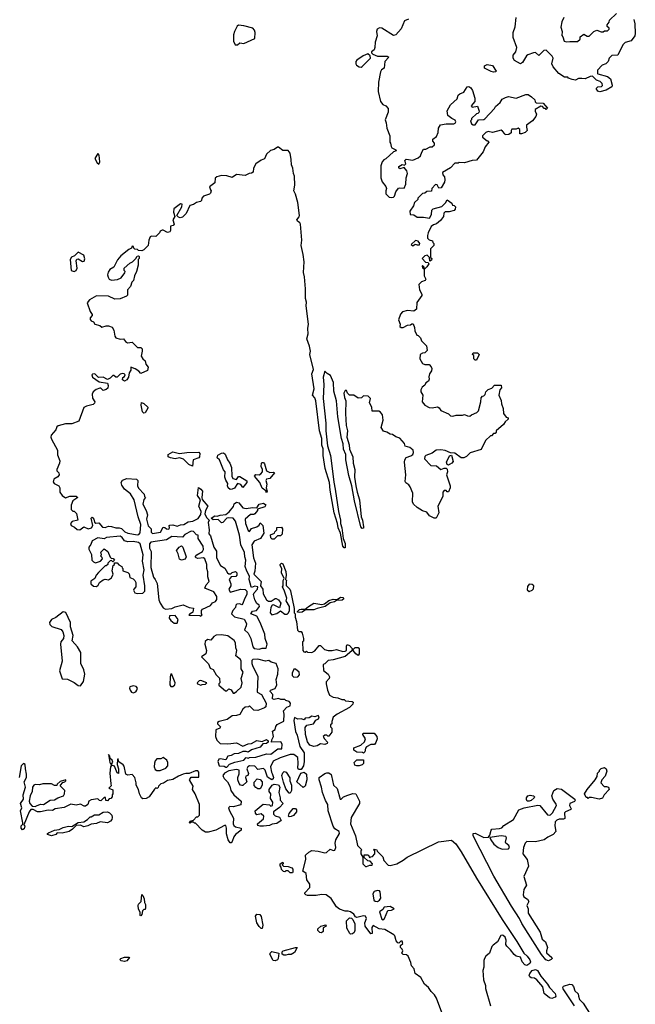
# Model space of a CAD drawing. Extents: x 2293830 to 2387798, y 66850 to 233222.
# Tile 122 of 192: x 2337860 to 2343582, y 202569 to 211714. Entities that reach past the tile are written whole.
import ezdxf

# ---------------------------------------------------------------- set-up
doc = ezdxf.new("R2010")
doc.units = 0

msp = doc.modelspace()

# ---------------------------------------------------------------- linework, layer by layer
at = {"layer": '0CON05XD'}
for points in [[(2341475, 211720), (2341437.3, 211702.7), (2341405, 211627.5), (2341355, 211572.5), (2341335, 211567.5), (2341225, 211636), (2341205, 211638.8), (2341183.9, 211626.1), (2341176.7, 211605), (2341182, 211565), (2341164, 211505), (2341161.2, 211455), (2341155, 211432.5), (2341130, 211415), (2341130, 211405), (2341143, 211393), (2341185, 211373.8), (2341275, 211376.2), (2341290, 211365), (2341253.9, 211326.1), (2341246.7, 211265), (2341223.3, 211246.7), (2341215, 211230), (2341196.7, 211135), (2341193.6, 211046.4), (2341213.9, 210953.9), (2341235, 210927.5), (2341265, 210912.5), (2341285, 210890), (2341286.1, 210853.9), (2341257.5, 210785), (2341267.5, 210755), (2341272.5, 210705), (2341300, 210635), (2341300, 210575), (2341307, 210567), (2341312.5, 210535), (2341320, 210525), (2341356.4, 210506.4), (2341360, 210495), (2341335, 210487.5), (2341265, 210422.5), (2341245, 210412.5), (2341230, 210395), (2341216.7, 210355), (2341216.7, 210245), (2341229.3, 210209.3), (2341263.3, 210165), (2341270, 210145), (2341262.5, 210125), (2341263.3, 210095), (2341295, 210066.7), (2341315, 210061.2), (2341335, 210066.7), (2341343.9, 210076.1), (2341355.8, 210114.2), (2341382.3, 210147.7), (2341395, 210153.3), (2341435, 210150), (2341450, 210185), (2341453.9, 210246.1), (2341463.8, 210285), (2341459.5, 210309.5), (2341435, 210340), (2341395, 210330), (2341385, 210340), (2341385, 210350), (2341415, 210370), (2341438.3, 210361.7), (2341450, 210375), (2341440, 210405), (2341453, 210417), (2341515, 210410), (2341565, 210430), (2341585, 210450), (2341596.7, 210483.3), (2341615, 210510), (2341635, 210512.5), (2341675, 210532.5), (2341695, 210532.5), (2341715, 210550), (2341717, 210567), (2341700, 210585), (2341700, 210605), (2341735, 210630), (2341750, 210665), (2341753, 210707), (2341771.7, 210738.3), (2341825, 210747.5), (2341895, 210746.2), (2341907.7, 210752.3), (2341913.8, 210765)], [(2343567.5, 211715), (2343577.5, 211675), (2343582.5, 211585), (2343577.5, 211565), (2343545, 211516.7), (2343488.3, 211501.7), (2343465, 211480), (2343420, 211385), (2343365, 211380), (2343340, 211355), (2343330, 211325), (2343307, 211303), (2343275, 211290), (2343230, 211245), (2343230, 211215), (2343235, 211210), (2343325, 211187.5), (2343352.5, 211165), (2343367.5, 211105), (2343365, 211090), (2343311.7, 211058.3), (2343253, 211043), (2343235, 211050), (2343220, 211075), (2343235, 211090), (2343267, 211093), (2343278.3, 211101.7), (2343275, 211120), (2343255, 211140), (2343221.7, 211151.7), (2343185, 211190), (2343163, 211187), (2343116.4, 211163.6), (2343085, 211166.7), (2343055, 211166.7), (2343025, 211153.3), (2342997, 211157), (2342961.7, 211171.7), (2342955, 211180), (2342925, 211180), (2342870, 211215), (2342820, 211275), (2342807.5, 211305), (2342817.5, 211355), (2342810, 211375), (2342755, 211430), (2342731.7, 211428.3), (2342685, 211380), (2342655, 211407.5), (2342635, 211406.7), (2342583.9, 211386.1), (2342572, 211378), (2342533, 211317), (2342515, 211302.5), (2342460, 211335), (2342447.5, 211355), (2342447.5, 211385), (2342472.5, 211415), (2342480, 211455), (2342448.3, 211548.3), (2342447.5, 211595), (2342467, 211647), (2342476.2, 211735)], [(2342916.7, 211735), (2342898.8, 211695), (2342890, 211645), (2342902.5, 211605), (2342898.3, 211568.3), (2342910, 211555), (2342920, 211515), (2342945, 211507.5)], [(2342945, 211507.5), (2342975, 211512.5), (2343045, 211510), (2343068.3, 211531.7), (2343070, 211555), (2343105, 211580), (2343135, 211560), (2343155, 211560), (2343197, 211603), (2343225, 211617.5), (2343265, 211600), (2343285, 211600), (2343295, 211610), (2343325, 211610), (2343340, 211625), (2343340, 211635), (2343321.7, 211651.7), (2343320, 211665), (2343338.3, 211691.7), (2343341.7, 211708.3), (2343408.3, 211771.7)], [(2339885, 211480), (2339905, 211500), (2339945, 211492.5), (2340045, 211540), (2340050, 211595), (2340043.3, 211615), (2340025.9, 211635.9), (2339943, 211657), (2339895, 211662.5), (2339882.5, 211655), (2339857.5, 211605), (2339848.3, 211571.7), (2339847.5, 211515), (2339861.7, 211481.7), (2339885, 211480)], [(2341035, 211273.8), (2341045, 211277.5), (2341120, 211355), (2341117, 211377), (2341097, 211397), (2341052.7, 211377.3), (2340992.9, 211337.1), (2340983.8, 211325), (2340983.8, 211305), (2340991.4, 211291.4), (2341015, 211276.7), (2341035, 211273.8)], [(2342265, 211226.2), (2342242.1, 211232.1), (2342180, 211265), (2342180, 211285), (2342205, 211297.5), (2342255, 211287.5), (2342290, 211235), (2342285, 211230), (2342265, 211226.2)], [(2341913.8, 210765), (2341909.2, 210779.2), (2341876.7, 210795), (2341840, 210825), (2341833.6, 210866.4), (2341865, 210922.5), (2341925, 210980), (2341937, 211013), (2341950, 211025), (2341989.3, 211040.7), (2342018.3, 211091.7), (2342035, 211093.8), (2342052.3, 211082.3), (2342070, 211055), (2342090, 210985), (2342090, 210955), (2342057.5, 210915), (2342065, 210902.5), (2342115, 210910), (2342130, 210865), (2342128.3, 210851.7), (2342118.3, 210841.7), (2342105, 210840), (2342060, 210795), (2342060, 210785), (2342050, 210775), (2342060, 210745), (2342075, 210737.5), (2342095, 210737.5), (2342125, 210782.5), (2342175, 210786.7), (2342185, 210793.3), (2342275, 210890), (2342283.6, 210906.4), (2342325, 210943.3), (2342345.6, 210974.4), (2342375, 210991.4), (2342405, 211000.8), (2342475, 210985.7), (2342565, 211017.5), (2342585, 211017.5), (2342618.3, 210998.3), (2342648.3, 210968.3), (2342651.7, 210951.7), (2342661.7, 210941.7), (2342725, 210940), (2342767, 210893), (2342755, 210880), (2342748.3, 210888.3), (2342735, 210890), (2342718.3, 210908.3), (2342705, 210910), (2342651.7, 210878.3), (2342650, 210865), (2342662.5, 210835), (2342657.5, 210815), (2342626.4, 210773.6), (2342572.5, 210735), (2342570, 210715), (2342576.7, 210685), (2342557.5, 210665), (2342525, 210653.3), (2342510, 210655), (2342507.5, 210695), (2342495, 210707.5), (2342475, 210697.5), (2342433.9, 210696.1), (2342427.5, 210685), (2342427.5, 210662.5), (2342408.3, 210648.3), (2342373, 210643), (2342370, 210655), (2342349.3, 210679.3), (2342335, 210687.5), (2342255, 210666.2), (2342215, 210676.7), (2342192.7, 210667.3), (2342162.5, 210635), (2342163, 210623), (2342205, 210590), (2342215, 210590), (2342220, 210575), (2342186.4, 210533.6), (2342167.5, 210485), (2342105, 210410), (2342065, 210407.5), (2341995, 210383.3), (2341945, 210387.5), (2341935, 210380), (2341905, 210380), (2341863, 210337), (2341790, 210295), (2341793, 210273), (2341810, 210255), (2341812.5, 210225), (2341810, 210205), (2341779.3, 210150.7), (2341755, 210150), (2341740, 210180), (2341725, 210182.5), (2341690, 210145), (2341688.3, 210121.7), (2341645, 210117.5), (2341627, 210103), (2341605, 210100), (2341560, 210055), (2341560, 210045), (2341530, 210015), (2341520, 209985), (2341487.5, 209935), (2341490, 209905), (2341525, 209902.5), (2341555, 209880), (2341615, 209880), (2341668.8, 209871.2), (2341686.7, 209905), (2341690, 209945), (2341703, 209957), (2341785, 209980), (2341818.3, 210011.7), (2341835, 210040), (2341878.3, 210008.3), (2341881.7, 209991.7), (2341898.3, 209988.3), (2341910, 209975), (2341907, 209953), (2341898.3, 209941.7), (2341851.7, 209928.3), (2341815, 209930), (2341801.7, 209918.3), (2341800, 209885), (2341771.7, 209848.3), (2341735, 209817.5), (2341705, 209807.5), (2341685, 209792.5), (2341657.5, 209735), (2341651.7, 209708.3), (2341650, 209685), (2341665, 209670), (2341698.3, 209658.3), (2341700, 209645), (2341710, 209635), (2341710, 209615), (2341680, 209585), (2341680, 209505), (2341690, 209495), (2341688.3, 209481.7), (2341671.7, 209471.7), (2341670, 209505), (2341647.5, 209527.5), (2341625, 209520), (2341602.5, 209495), (2341633, 209463), (2341658.3, 209458.3), (2341662.5, 209445), (2341645, 209417.5), (2341625, 209400), (2341620, 209400), (2341620, 209415), (2341605, 209430), (2341600, 209425), (2341605, 209410), (2341620, 209400), (2341620, 209335), (2341636.7, 209305), (2341629.3, 209290.7), (2341595, 209277.5), (2341570, 209255), (2341577.5, 209205), (2341597.5, 209165), (2341597, 209153), (2341553, 209087), (2341550, 209025), (2341523, 209007), (2341465, 209011.5), (2341419.6, 209000.4), (2341400.7, 208979.3), (2341380, 208925), (2341396.7, 208885), (2341394, 208865), (2341405, 208854), (2341425.8, 208854.2), (2341463.6, 208876.4), (2341491.7, 208878.3), (2341505, 208890), (2341518.3, 208888.3), (2341530, 208855), (2341533, 208823), (2341553, 208783), (2341565, 208780), (2341585, 208760), (2341595, 208730), (2341640, 208685), (2341648.3, 208641.7), (2341625, 208620), (2341605, 208617.5), (2341582.5, 208605), (2341580, 208565), (2341605, 208520), (2341625, 208512.5), (2341665, 208510), (2341685, 208490), (2341690, 208475), (2341687, 208453), (2341670, 208425), (2341663, 208397), (2341667.5, 208375), (2341660, 208355), (2341635, 208340), (2341625, 208320), (2341600, 208300), (2341587.5, 208275), (2341588.3, 208258.3), (2341607.5, 208225), (2341600, 208165), (2341625, 208132.5), (2341665, 208112.5), (2341695, 208107.5), (2341745, 208117.5), (2341759.3, 208109.3), (2341775, 208082.5), (2341845, 208052.5), (2341865, 208033.3), (2341885, 208030), (2341918.3, 208041.7), (2341975, 208040), (2341995, 208047.5), (2342023, 208033), (2342045, 208032.5), (2342060, 208045), (2342110, 208065), (2342125, 208080), (2342147.5, 208165), (2342148.3, 208201.7), (2342161.7, 208218.3), (2342175, 208220), (2342188.3, 208231.7), (2342191.7, 208258.3), (2342215, 208280), (2342250, 208290), (2342275, 208320), (2342335, 208320), (2342340, 208295), (2342323, 208277), (2342312.5, 208225), (2342336.4, 208176.4), (2342337.5, 208145), (2342353, 208103), (2342357.5, 208055), (2342381.7, 208021.7), (2342400, 208015), (2342400, 208005), (2342371.7, 207978.3), (2342356.4, 207953.6), (2342290, 207895), (2342288.3, 207881.7), (2342278.3, 207871.7), (2342265, 207870), (2342245, 207850), (2342235, 207850), (2342190, 207805), (2342148.3, 207721.7), (2342048.3, 207691.7), (2342013, 207657), (2341990, 207645), (2341963, 207643), (2341905, 207687.5), (2341865, 207690), (2341815, 207712.5), (2341775, 207717.5), (2341730, 207715), (2341693.8, 207686.2), (2341635, 207666.2), (2341625, 207657.5), (2341623.3, 207635), (2341681.7, 207571.7), (2341735, 207570), (2341775, 207537.5), (2341805, 207547.5), (2341825, 207547.5), (2341835, 207540), (2341837.5, 207515), (2341827.5, 207485), (2341862.5, 207385), (2341862.5, 207365), (2341845, 207330), (2341835, 207330), (2341825, 207340), (2341805, 207340), (2341792.5, 207325), (2341792.5, 207285), (2341747.5, 207195), (2341756.7, 207135), (2341730, 207085), (2341713.6, 207083.6), (2341670, 207105), (2341645, 207140), (2341605, 207152.5), (2341555, 207182.5), (2341520, 207215), (2341512.5, 207235), (2341513.3, 207315), (2341490, 207375), (2341477.5, 207395), (2341450.7, 207410.7), (2341442.5, 207425), (2341450, 207485), (2341436.2, 207605), (2341440, 207625), (2341451.9, 207648.1), (2341497.3, 207662.7), (2341515.3, 207674.7), (2341521.9, 207695), (2341517.5, 207715), (2341485, 207740), (2341443.6, 207753.6), (2341436, 207776), (2341395, 207826.7), (2341355, 207838.8), (2341325, 207860), (2341303, 207863), (2341271.7, 207881.7), (2341240.7, 207890.7), (2341220, 207925), (2341240, 207995), (2341233.3, 208045), (2341215, 208067.5), (2341197, 208077), (2341137, 208077), (2341134.3, 208115), (2341112.5, 208155), (2341120, 208195), (2341098.3, 208218.3), (2341055, 208220), (2341037, 208203), (2341005, 208197.5), (2340965, 208227.5), (2340925, 208227.5), (2340907.5, 208245), (2340898.3, 208268.3), (2340885, 208270), (2340874.4, 208245), (2340878, 208205), (2340890.8, 208175), (2340888.9, 208055), (2340895.7, 207945), (2340907.3, 207895), (2340900.8, 207835), (2340923.5, 207765), (2340927.1, 207725), (2340955.5, 207655), (2340958.9, 207595), (2340975.5, 207535), (2340973.5, 207465), (2340985.5, 207385.5), (2340995.7, 207325), (2341018.2, 207255), (2341035.7, 207095), (2341046.7, 207065), (2341056, 207005), (2341055, 206990), (2341045, 206987.5), (2341032, 207005), (2340973.3, 207245), (2340948, 207385), (2340919.5, 207480.5), (2340893.1, 207625), (2340890.6, 207675), (2340870.8, 207725), (2340867.5, 207775), (2340852.5, 207825), (2340818.8, 208025), (2340803.8, 208175), (2340780, 208265), (2340776.2, 208345), (2340749.3, 208409.3), (2340717, 208427), (2340695, 208450), (2340681.2, 208395), (2340686.7, 208325), (2340681.1, 208195), (2340706.9, 207965), (2340704.3, 207895), (2340720, 207755), (2340747.8, 207665), (2340764.6, 207544.6), (2340778.6, 207418.6), (2340793.4, 207353.4), (2340822.5, 207145), (2340842, 207065), (2340841.2, 207035), (2340854.2, 206995), (2340868, 206895), (2340885, 206850), (2340885, 206810), (2340875, 206807.5), (2340865, 206822.5), (2340841.2, 206945), (2340820, 206995), (2340814, 207035), (2340784.4, 207135), (2340746.9, 207345), (2340740.6, 207415), (2340701.1, 207545), (2340681.5, 207665), (2340679.5, 207729.5), (2340668.8, 207761.2), (2340668.9, 207825), (2340645.5, 207895), (2340612.3, 208175), (2340605, 208202), (2340582.5, 208225), (2340597.1, 208285), (2340574.2, 208425), (2340590, 208465), (2340555.7, 208605), (2340563.8, 208635), (2340555, 208680), (2340529.3, 208749.3), (2340541.2, 208795), (2340538.8, 208845), (2340545.5, 208885), (2340524, 209055), (2340525, 209090), (2340515.7, 209125), (2340516.7, 209215), (2340506.5, 209325), (2340497.1, 209365), (2340505.4, 209464.6), (2340495.8, 209534.2), (2340477.1, 209615), (2340484, 209665), (2340470.9, 209815), (2340465, 209827.3), (2340441.2, 209841.2), (2340436.2, 209855), (2340458.1, 209881.9), (2340461.1, 209895), (2340444.3, 210015), (2340423.9, 210093.9), (2340407.5, 210125), (2340417.7, 210177.7), (2340415, 210260), (2340403.8, 210285), (2340397.5, 210335), (2340385.9, 210365.9), (2340384.3, 210415), (2340372.7, 210472.7), (2340355, 210498), (2340305, 210500), (2340265, 210530), (2340255, 210530), (2340225, 210506.7), (2340191.7, 210498.3), (2340153.8, 210465), (2340135, 210420), (2340105, 210410), (2340054.1, 210375.9), (2340033.3, 210335), (2340031.7, 210298.3), (2340015, 210287.5), (2339993.6, 210286.4), (2339955, 210267.5), (2339875, 210276.7), (2339835, 210247.5), (2339785, 210263.3), (2339735, 210266.2), (2339692.5, 210255), (2339678.3, 210241.7), (2339673, 210197), (2339625, 210160), (2339634, 210134)], [(2338595, 210372.5), (2338606.1, 210393.9), (2338603.3, 210425), (2338597.5, 210455), (2338585, 210470), (2338557.5, 210425), (2338580, 210385), (2338595, 210372.5)], [(2339634, 210134), (2339640, 210125), (2339635, 210102.5), (2339625, 210093.3), (2339570, 210075), (2339553, 210057), (2339550, 210035), (2339540, 210025), (2339503, 210017), (2339475, 209997.5), (2339440.7, 209989.3), (2339406.1, 209913.9), (2339375, 209880), (2339353, 209873), (2339335, 209880), (2339320, 209895), (2339368.8, 209975), (2339369.5, 209999.5), (2339355, 210002), (2339293.3, 209956.7), (2339290.6, 209925), (2339303, 209887), (2339282.5, 209855), (2339297.5, 209815), (2339287, 209803), (2339263.3, 209796.7), (2339262.5, 209755), (2339255, 209742.5), (2339235, 209737.5), (2339195, 209760), (2339185, 209760), (2339165, 209750), (2339160, 209735), (2339125, 209700), (2339085, 209702.5), (2339073.6, 209696.4), (2339060, 209665), (2339053.3, 209615), (2339015, 209577.5), (2338995, 209567.5), (2338965, 209570), (2338955, 209580), (2338931.7, 209581.7), (2338921.7, 209591.7), (2338918.3, 209608.3), (2338905, 209610), (2338898.3, 209591.7), (2338875, 209580), (2338800.2, 209519.8), (2338767.9, 209482.1), (2338733.8, 209415), (2338697.3, 209392.7), (2338682, 209368), (2338677.1, 209345), (2338681.2, 209321.2), (2338692.7, 209302.7), (2338715, 209295.4), (2338769.6, 209300.4), (2338804.3, 209315.7), (2338837, 209363), (2338840, 209375), (2338832.5, 209385), (2338832.5, 209405), (2338885, 209452.5), (2338910, 209465), (2338940, 209495), (2338951.7, 209518.3), (2338965, 209520), (2338970, 209515), (2338970, 209495), (2338960, 209485), (2338960, 209435), (2338946.4, 209373.6), (2338926.7, 209335), (2338918.8, 209291.2), (2338902.5, 209275), (2338890, 209235), (2338863.3, 209205), (2338863.3, 209156.7), (2338853.9, 209146.1), (2338795, 209120), (2338745, 209116.7), (2338685, 209146.2), (2338575, 209148.5), (2338507.6, 209112.4), (2338486.7, 209085), (2338514, 209005), (2338532.5, 208975), (2338532.5, 208965), (2338513.8, 208945), (2338515, 208930), (2338525, 208917.5), (2338546.4, 208906.4), (2338560, 208885), (2338603.9, 208873.9), (2338625, 208857.5), (2338665, 208870), (2338685, 208870), (2338718.8, 208858.8), (2338735, 208830), (2338743.6, 208773.6), (2338755, 208760), (2338795, 208747.5), (2338825, 208750), (2338843.6, 208723.6), (2338863, 208713), (2338905, 208717.5), (2338955, 208670), (2338985, 208670), (2338998.3, 208658.3), (2339000, 208635), (2338988.3, 208588.3), (2339003.6, 208563.6), (2339027.5, 208545), (2339033.3, 208515), (2339055.8, 208485.8), (2339046.7, 208455), (2338985, 208427.5), (2338968.9, 208448.9), (2338935, 208472.5), (2338893, 208487), (2338891.7, 208458.3), (2338877.5, 208435), (2338870, 208395), (2338855, 208370), (2338835, 208357.5), (2338815, 208370), (2338820, 208390), (2338835, 208400), (2338840, 208415), (2338830, 208425), (2338815, 208427.5), (2338795, 208420), (2338765, 208392.5), (2338755, 208392.5), (2338735, 208410), (2338725, 208410), (2338702.5, 208385), (2338675, 208373.3), (2338635, 208394.4), (2338591.7, 208391.7), (2338558, 208425), (2338537.6, 208422.4), (2338531.4, 208415), (2338537.5, 208395), (2338599.5, 208349.5), (2338675, 208337.5), (2338682.5, 208315), (2338678.3, 208291.7), (2338665, 208280), (2338635, 208270), (2338615, 208290), (2338605, 208292.5), (2338571.7, 208278.3), (2338543.6, 208256.4), (2338532.5, 208235), (2338538.3, 208198.3), (2338557.5, 208165), (2338557, 208153), (2338541.7, 208138.3), (2338480, 208125), (2338455, 208112.5), (2338410, 207985), (2338345, 207958.8), (2338285, 207959.2), (2338217.6, 207942.4), (2338206.9, 207933.1), (2338195.8, 207905), (2338153.3, 207855), (2338150, 207835), (2338156.4, 207816.4), (2338211.2, 207715), (2338211.7, 207671.7), (2338233.8, 207615), (2338231.2, 207595), (2338206.2, 207535), (2338206.7, 207525), (2338223.6, 207503.6), (2338226.7, 207485), (2338215, 207466.7), (2338177.5, 207445), (2338170.7, 207420.7), (2338180, 207405), (2338223, 207383), (2338232.5, 207365), (2338232, 207325), (2338256, 207296), (2338285, 207273.3), (2338325, 207287.5), (2338385, 207287.5), (2338400, 207275), (2338353.6, 207246.4), (2338337.5, 207205), (2338340, 207165), (2338355, 207150), (2338365, 207150), (2338387, 207127), (2338400, 207065), (2338348.3, 207051.7), (2338332.5, 207035), (2338337.5, 207015), (2338370.5, 207000.5), (2338395, 206977.5), (2338420, 206975), (2338455, 207002.5), (2338496.1, 206986.1), (2338526.4, 206993.6), (2338539.2, 207015), (2338523.3, 207085), (2338535, 207092.5), (2338548.8, 207075), (2338556.1, 207046.1), (2338568.8, 207038.8), (2338595, 207041.2), (2338629.3, 206999.3), (2338653.3, 206996.7), (2338685, 207008.8), (2338715, 207006.7), (2338755, 206993.8), (2338785, 206993.3), (2338805, 206986.7), (2338837.7, 206957.7), (2338864.2, 206944.2), (2338955, 206930), (2338967.3, 206932.7), (2338980.8, 206949.2), (2338986.7, 207025), (2338960, 207095), (2338923.8, 207255), (2338888.6, 207308.6), (2338834.2, 207354.2), (2338810.5, 207390.5), (2338804, 207415), (2338815, 207436.7), (2338855, 207453.8), (2338945, 207446.2), (2338958.8, 207435), (2338955.8, 207385), (2338964.2, 207364.2), (2339018.3, 207308.3), (2339020, 207285), (2339030, 207275), (2339013.6, 207256.4), (2339006.2, 207215), (2339035.9, 207155.9), (2339047.5, 207115), (2339040, 207075), (2339050, 207025), (2339055, 207012.5), (2339082.5, 206985), (2339083, 206953), (2339095, 206942.5), (2339167.5, 206955), (2339195, 207000), (2339208.3, 206998.3), (2339223.8, 206983.8), (2339245, 206982.5), (2339252.5, 206995), (2339250, 207015), (2339255, 207020), (2339285, 207022.5), (2339325, 207010), (2339355, 207023.3), (2339385, 207026.7), (2339425, 207050), (2339470, 207055), (2339519.3, 207080.7), (2339542.5, 207117.5), (2339547.5, 207145), (2339526.7, 207195), (2339540, 207255), (2339513.3, 207295), (2339521.7, 207368.3), (2339545, 207352.5), (2339560, 207335), (2339552.5, 207275), (2339557.5, 207257.5), (2339610, 207195), (2339587.5, 207155), (2339582.5, 207125), (2339595, 207090), (2339620, 207065), (2339612.5, 207045), (2339622.5, 206975), (2339618.3, 206938.3), (2339635, 206920), (2339666.2, 206815), (2339688.8, 206778.8), (2339690, 206715), (2339726.7, 206645), (2339768.3, 206618.3), (2339792.5, 206575), (2339805, 206567.5), (2339821.7, 206568.3), (2339835, 206580), (2339865, 206590), (2339880, 206575), (2339880, 206555), (2339868.3, 206541.7), (2339825, 206540), (2339807.5, 206515), (2339823, 206473), (2339822.5, 206455), (2339803.3, 206425), (2339815, 206397.5), (2339915, 206423.3), (2339955, 206420), (2339972.5, 206405), (2339972.5, 206375), (2339950, 206335), (2339935, 206290), (2339925, 206280), (2339905, 206287.5), (2339880, 206285), (2339870, 206275), (2339867, 206253), (2339840, 206225), (2339830, 206195), (2339858.3, 206168.3), (2339947, 206147), (2339968.8, 206105), (2339966.7, 206085), (2339948.3, 206048.3), (2339982.5, 206015), (2340010, 205965), (2340028.3, 205888.3), (2340040, 205875), (2340085, 205866.7), (2340115, 205876.2), (2340152.5, 205877.5), (2340159.5, 205915), (2340142.5, 205965), (2340137.4, 206007.4), (2340096.2, 206115), (2340063, 206173), (2340010, 206195), (2340025, 206220), (2340060, 206225), (2340090, 206265), (2340087.5, 206275), (2340065, 206292.5), (2340046.9, 206325), (2340033.3, 206375), (2340039.2, 206390.8), (2340069.2, 206425), (2340073.3, 206445), (2340045, 206451.9), (2340015, 206440), (2340012.5, 206445), (2339993.3, 206515), (2339996.4, 206546.4), (2339970.6, 206590.6), (2339957.5, 206635), (2339962.5, 206695), (2339952.7, 206725), (2339950, 206765), (2339915.6, 206835), (2339902.5, 206925), (2339865, 207056.7), (2339845, 207083.3), (2339803.3, 207086.7), (2339785, 207082.5), (2339747.3, 207042.7), (2339735, 207041.2), (2339705, 207072.5), (2339658.3, 207068.3), (2339640, 207085), (2339675, 207106.7), (2339695, 207102.5), (2339725, 207112.5), (2339775, 207117.5), (2339807.7, 207142.3), (2339847, 207193), (2339855, 207217.5), (2339875, 207231.2), (2339897.3, 207227.3), (2339935, 207180), (2339965, 207173.3), (2340025, 207183.3), (2340065, 207180), (2340087, 207213), (2340125, 207222.5), (2340147, 207207), (2340140, 207190), (2340071.7, 207168.3), (2340070, 207155), (2340046.4, 207123.6), (2340035, 207117.5), (2340005, 207116.7), (2339956.7, 207075), (2339959.2, 207035), (2339985, 206970), (2339995, 206960), (2340015, 206987.5), (2340065, 207002.5), (2340085, 207020), (2340095, 207040), (2340120, 207015), (2340130, 206945), (2340100, 206895), (2340040.6, 206869.4), (2340018, 206835), (2340034.3, 206714.3), (2340052.9, 206665), (2340046.7, 206593.3), (2340036.7, 206565), (2340103.3, 206495), (2340097.5, 206455), (2340120, 206425), (2340122.5, 206382.5), (2340153.3, 206325), (2340174.3, 206314.3), (2340198, 206312), (2340235, 206337.5), (2340245, 206337.5), (2340266.7, 206325), (2340288.8, 206295), (2340275, 206250), (2340225, 206276.7), (2340215, 206280), (2340207.5, 206275), (2340193.3, 206255), (2340187.5, 206205), (2340205, 206187.5), (2340251.7, 206198.3), (2340285, 206222.5), (2340325, 206193.3), (2340346.4, 206193.6), (2340360, 206205), (2340367.5, 206225), (2340367.5, 206265), (2340337.5, 206315), (2340341.7, 206341.7), (2340322.5, 206405), (2340302.5, 206445), (2340310, 206455), (2340310, 206505), (2340320, 206525), (2340292.5, 206575), (2340297.5, 206615), (2340282.5, 206645), (2340282.5, 206655), (2340293, 206667), (2340305, 206660), (2340335, 206587.5), (2340338, 206555), (2340330, 206515), (2340340, 206505), (2340338.3, 206491.7)], [(2341515, 209612.5), (2341535, 209630), (2341555, 209622.5), (2341577, 209623), (2341580, 209635), (2341565, 209657.5), (2341538.3, 209661.7), (2341500, 209625), (2341515, 209612.5)], [(2338365, 209375.6), (2338385, 209382.9), (2338393.5, 209405), (2338385.8, 209474.2), (2338390.9, 209489.1), (2338405, 209494.2), (2338445, 209467.5), (2338458.1, 209471.9), (2338466, 209494), (2338457.4, 209527.4), (2338405, 209553.6), (2338370, 209520), (2338340.8, 209509.2), (2338330, 209485), (2338339.2, 209385), (2338365, 209375.6)], [(2342105, 208550), (2342095, 208550), (2342080, 208565), (2342080, 208595), (2342070, 208605), (2342075, 208620), (2342115, 208620), (2342130, 208605), (2342105, 208550)], [(2339015, 208058.8), (2339001.1, 208071.1), (2338990, 208135), (2338993, 208157), (2339015, 208150), (2339050, 208115), (2339050, 208105), (2339025, 208063.3), (2339015, 208058.8)], [(2339465, 207567.5), (2339431.7, 207581.7), (2339381.7, 207631.7), (2339345, 207643.3), (2339305, 207636), (2339263.2, 207643.2), (2339238.8, 207655), (2339238.8, 207675), (2339285, 207698.8), (2339345, 207683.8), (2339415, 207693.8), (2339525.9, 207695.9), (2339534.2, 207684.2), (2339530.8, 207655), (2339523.8, 207645), (2339473.8, 207625), (2339465, 207567.5)], [(2339815, 207351.4), (2339796.9, 207365), (2339792.5, 207385), (2339796.2, 207406.2), (2339775, 207437.5), (2339768, 207465), (2339770, 207515), (2339754.3, 207534.3), (2339716.5, 207625), (2339695.6, 207645), (2339702, 207668), (2339735, 207688.2), (2339755, 207689.6), (2339769.5, 207679.5), (2339791.8, 207625), (2339813.3, 207595), (2339830, 207555), (2339833.1, 207475), (2339842.5, 207452.5), (2339875, 207442.5), (2339895, 207470), (2339905, 207472.5), (2339971.7, 207431.7), (2339970, 207415), (2339935, 207370), (2339916.1, 207396.1), (2339885, 207407.5), (2339855.8, 207364.2), (2339835, 207353.8), (2339815, 207351.4)], [(2340155, 207320), (2340148.3, 207338.3), (2340113.9, 207363.9), (2340093.3, 207415), (2340043.3, 207475), (2340055, 207490), (2340085, 207487.5), (2340102.5, 207495), (2340116.7, 207515), (2340117.5, 207535), (2340103.3, 207565), (2340107.5, 207595), (2340115, 207602.5), (2340125, 207602.5), (2340135, 207587.5), (2340154.2, 207524.2), (2340185, 207507.5), (2340215, 207512.5), (2340230, 207505), (2340185, 207451.2), (2340154.5, 207445.5), (2340148.8, 207435), (2340158.7, 207398.7), (2340150, 207365), (2340160, 207335), (2340155, 207320)], [(2341845, 207577.5), (2341833.3, 207583.3), (2341826.7, 207605), (2341855, 207662.5), (2341875, 207670), (2341889.3, 207610.7), (2341876.4, 207593.6), (2341855, 207582.5), (2341845, 207577.5)], [(2339545, 206172.5), (2339557.5, 206185), (2339550, 206195), (2339550, 206225), (2339560.7, 206239.3), (2339635, 206272.5), (2339653.6, 206296.4), (2339679.3, 206310.7), (2339692.5, 206327.5), (2339693.3, 206355), (2339665, 206400), (2339580, 206435), (2339592.5, 206465), (2339622.5, 206495), (2339609.3, 206539.3), (2339610, 206585), (2339600, 206615), (2339600, 206655), (2339580, 206705), (2339570, 206715), (2339515, 206710), (2339500, 206715), (2339492.5, 206725), (2339507.5, 206745), (2339560, 206775), (2339568.3, 206791.7), (2339566.7, 206825), (2339520, 206895), (2339520, 206925), (2339505, 206930), (2339475, 206960), (2339455, 206962.5), (2339395, 206932.5), (2339372.5, 206907.5), (2339275, 206912.5), (2339225.8, 206884.2), (2339078.3, 206861.7), (2339066.2, 206845), (2339066.7, 206805), (2339082.5, 206775), (2339078.8, 206625), (2339103.3, 206535), (2339120, 206515), (2339137, 206477), (2339154.2, 206325), (2339166.2, 206295), (2339195, 206250), (2339215, 206238), (2339275.5, 206244.5), (2339305, 206259.2), (2339379.5, 206279.5), (2339435, 206253.3), (2339477, 206247), (2339468.3, 206211.7), (2339458.3, 206201.7), (2339445, 206200), (2339431.7, 206181.7), (2339535, 206180), (2339545, 206172.5)], [(2340208.3, 206888.3), (2340195, 206900), (2340191.7, 206928.3), (2340230, 206945), (2340231.7, 206958.3), (2340250, 206975), (2340251.7, 206998.3), (2340295, 207000), (2340302.5, 206985), (2340300, 206935), (2340285, 206920), (2340255, 206920), (2340225, 206890), (2340208.3, 206888.3)], [(2338955, 206383.8), (2339005, 206387.5), (2339022.5, 206405), (2339023.3, 206455), (2339008.8, 206555), (2339016.1, 206603.9), (2339000.8, 206685), (2339008.6, 206745), (2338980, 206845), (2338965, 206856.7), (2338915, 206866.2), (2338863.9, 206863.9), (2338835, 206873.3), (2338813.8, 206905), (2338795, 206915.8), (2338666.4, 206903.6), (2338645, 206892.5), (2338585, 206900), (2338533.3, 206875), (2338520.7, 206839.3), (2338503.3, 206815), (2338502.5, 206795), (2338527, 206747), (2338530, 206695), (2338547, 206677), (2338565, 206670), (2338575, 206672.5), (2338610, 206685), (2338630, 206705), (2338628.3, 206718.3), (2338610, 206735), (2338620, 206745), (2338618.3, 206758.3), (2338610, 206765), (2338645, 206800), (2338680, 206775), (2338701.7, 206721.7), (2338711.7, 206711.7), (2338728.3, 206708.3), (2338740, 206695), (2338725, 206680), (2338715, 206690), (2338701.7, 206688.3), (2338680, 206665), (2338680, 206655), (2338665, 206640), (2338655, 206640), (2338591.7, 206578.3), (2338570, 206555), (2338557.5, 206525), (2338522.2, 206497.8), (2338522.7, 206472.7), (2338545, 206452.9), (2338575, 206450), (2338589.4, 206460.6), (2338603.3, 206485), (2338635, 206510), (2338655, 206516.7), (2338685, 206512.5), (2338715, 206530), (2338730, 206565), (2338720, 206595), (2338730, 206645), (2338740, 206655), (2338741.7, 206668.3), (2338765, 206670), (2338780.7, 206650.7), (2338810, 206635), (2338811.7, 206621.7), (2338820, 206615), (2338820, 206595), (2338865, 206580), (2338877, 206567), (2338883.6, 206533.6), (2338915, 206520), (2338930, 206505), (2338940, 206485), (2338940, 206445), (2338920, 206425), (2338917.5, 206415), (2338930.5, 206390.5), (2338955, 206383.8)], [(2339365, 206693.8), (2339344.1, 206704.1), (2339332.1, 206752.1), (2339316.2, 206785), (2339342.5, 206815), (2339365, 206826), (2339375.9, 206815.9), (2339407.5, 206725), (2339398.3, 206701.7), (2339365, 206693.8)], [(2340338.3, 206491.7), (2340338.3, 206458.3), (2340372.5, 206425), (2340378.3, 206408.3), (2340410, 206245), (2340410, 206205), (2340420, 206195), (2340420, 206165), (2340432.5, 206125), (2340442.5, 206045), (2340455, 206030), (2340475, 206030), (2340486.4, 206016.4), (2340497.5, 205965), (2340497, 205943), (2340490, 205935), (2340492.5, 205855), (2340501.7, 205841.7), (2340515, 205840), (2340525, 205850), (2340535, 205840), (2340575, 205837.5), (2340605, 205852.5), (2340645, 205900), (2340655, 205900), (2340693.9, 205863.9), (2340726.4, 205856.4), (2340765, 205856), (2340804.1, 205864.1), (2340865, 205846.7), (2340885, 205847.5), (2340897.5, 205855), (2340897.5, 205895), (2340905, 205910), (2340925, 205902.5), (2340950, 205875), (2340948.3, 205851.7), (2340885, 205800), (2340775, 205767.5), (2340728.3, 205761.7), (2340695, 205730), (2340680, 205725), (2340685, 205670), (2340726.4, 205636.4), (2340739.3, 205609.3), (2340736.7, 205595), (2340710, 205565), (2340710, 205545), (2340721.2, 205485), (2340740.7, 205440.7), (2340773, 205423), (2340816.4, 205416.4), (2340855, 205400), (2340875, 205400), (2340888.3, 205388.3), (2340951.7, 205381.7), (2340960, 205375), (2340957.5, 205355), (2340925, 205326.7), (2340812.5, 205265), (2340772.5, 205235), (2340760, 205195), (2340760, 205175), (2340750, 205165), (2340750, 205145), (2340760, 205135), (2340760, 205095), (2340735, 205060), (2340725, 205060), (2340715, 205070), (2340695, 205070), (2340682.5, 205055), (2340693.6, 205033.6), (2340720, 205005), (2340718.3, 204991.7), (2340695, 204982.5), (2340655, 204986.7), (2340625, 204970), (2340595, 204963.8), (2340556.7, 204975), (2340535, 205008), (2340515.4, 205075), (2340515, 205140), (2340528.3, 205161.7), (2340590, 205175), (2340613.6, 205206.4), (2340638.3, 205221.7), (2340645, 205240), (2340635, 205250), (2340605, 205237.5), (2340575, 205243.8), (2340550.5, 205229.5), (2340515, 205226.7), (2340505, 205212.5), (2340475, 205220), (2340445, 205218.6), (2340415, 205233.8), (2340408.5, 205205), (2340422.8, 205102.8), (2340438.2, 205068.2), (2340463.8, 204963.8), (2340503.3, 204905), (2340504.4, 204824.4), (2340497.5, 204782.5), (2340475, 204748.8), (2340451.1, 204751.1), (2340444.4, 204765), (2340449.4, 204805), (2340445, 204860), (2340409.5, 204889.5), (2340375, 204890), (2340280.5, 204859.5), (2340215, 204827.5), (2340192.5, 204775), (2340200, 204725), (2340208.3, 204711.7), (2340220, 204675), (2340217, 204663), (2340205, 204652.5), (2340165, 204680), (2340142.5, 204745), (2340125, 204760), (2340075, 204751.2), (2340045, 204780), (2339995, 204783.8), (2339981.2, 204775), (2339972, 204755), (2339986.7, 204713.3), (2339980, 204695), (2339963.6, 204686.4), (2339960, 204675), (2339970, 204635), (2339935, 204600), (2339925, 204600), (2339913.6, 204603.6), (2339899.3, 204619.3), (2339887, 204653), (2339886.7, 204675), (2339900.7, 204709.3), (2339900, 204745), (2339875, 204748.6), (2339805, 204737.5), (2339763.6, 204716.4), (2339747.5, 204695), (2339750, 204685), (2339761.2, 204665), (2339792.5, 204635), (2339812.5, 204595), (2339823.8, 204555), (2339851.2, 204515), (2339920, 204455), (2339915, 204420), (2339845, 204403.3), (2339813.6, 204406.4), (2339802.5, 204395), (2339810, 204365), (2339847, 204297), (2339843.3, 204245), (2339849.3, 204229.3), (2339865, 204217.5), (2339920, 204205), (2339920, 204185), (2339865, 204147.5), (2339850, 204125), (2339835, 204080), (2339825, 204070), (2339815, 204070), (2339797.5, 204095), (2339783.6, 204153.6), (2339782.5, 204205), (2339775, 204230), (2339765, 204230), (2339684.3, 204185.7), (2339612.5, 204167.5), (2339587.7, 204167.7), (2339555.7, 204185.7), (2339495, 204250), (2339485, 204250), (2339475, 204260), (2339455, 204260), (2339445, 204250), (2339440, 204255), (2339445, 204270), (2339475, 204280), (2339505, 204310), (2339515, 204310), (2339530, 204325), (2339530, 204425), (2339490, 204525), (2339467.5, 204565), (2339472.5, 204595), (2339440, 204655), (2339455, 204680), (2339525, 204680), (2339526.2, 204725), (2339515, 204737.5), (2339495, 204737.5), (2339435, 204712.5), (2339405, 204712.5), (2339380, 204705), (2339335, 204687.5), (2339285, 204657.5), (2339235, 204647.5), (2339197, 204623), (2339173, 204617), (2339150, 204595), (2339148.3, 204581.7), (2339138.3, 204571.7), (2339125, 204580), (2339111.7, 204568.3), (2339063, 204497), (2339035, 204480), (2339005, 204477.5), (2338992.5, 204485), (2338972.3, 204522.3), (2338963.9, 204563.9), (2338942.5, 204605), (2338943, 204627), (2338930, 204675), (2338905, 204703.8), (2338865, 204697.5), (2338847, 204707), (2338830.7, 204780.7), (2338823, 204793), (2338781.7, 204821.7), (2338775, 204850), (2338770, 204845), (2338767.5, 204795), (2338778.8, 204755), (2338777.5, 204712.5), (2338765, 204720), (2338740, 204780), (2338715, 204790), (2338703.8, 204775), (2338698, 204715), (2338707.7, 204617.7), (2338711.7, 204598.3), (2338690, 204575), (2338725, 204560), (2338726.4, 204523.6), (2338720, 204515), (2338720, 204495), (2338708.3, 204481.7), (2338691.7, 204478.3), (2338675, 204460), (2338661.7, 204461.7), (2338658.3, 204488.3), (2338645, 204490), (2338615, 204460), (2338601.7, 204461.7), (2338585, 204477.5), (2338525, 204467.5), (2338502.5, 204455), (2338492.5, 204425), (2338471.7, 204408.3), (2338458.3, 204408.3), (2338425, 204427.5), (2338385, 204417.5), (2338336.4, 204426.4), (2338275, 204397.5), (2338190, 204385), (2338165, 204367.5), (2338125, 204371.2), (2338055, 204356.7), (2338025, 204356.7), (2337985, 204377.5), (2337965, 204377.5), (2337946.7, 204355), (2337900, 204235), (2337906.7, 204225), (2337901.7, 204198.3), (2337885, 204190), (2337872.5, 204205), (2337872.5, 204225), (2337888.3, 204241.7), (2337890, 204255), (2337867.5, 204365), (2337878.8, 204395), (2337867.5, 204435), (2337896.4, 204473.6), (2337893, 204513), (2337913, 204587), (2337902.5, 204635), (2337923.3, 204675), (2337923.8, 204705), (2337913.3, 204755), (2337912.5, 204795), (2337895, 204806.7), (2337872.5, 204785), (2337853.8, 204675)], [(2342595, 206404.2), (2342625, 206414.2), (2342635, 206428.8), (2342638.6, 206455), (2342625, 206468.6), (2342595, 206470), (2342579.7, 206450.3), (2342577.7, 206417.7), (2342595, 206404.2)], [(2340465, 206207.5), (2340441.7, 206211.7), (2340441.7, 206218.3), (2340460, 206235), (2340475, 206240), (2340515, 206237.5), (2340546, 206265), (2340595, 206293.3), (2340668.8, 206281.2), (2340692, 206288), (2340735, 206318.8), (2340775, 206331.2), (2340811.7, 206328.3), (2340840.7, 206349.3), (2340865, 206346.7), (2340872.5, 206335), (2340856.4, 206323.6), (2340805, 206320), (2340785, 206306.7), (2340745, 206297.5), (2340700, 206265), (2340624.2, 206245.8), (2340595, 206231.2), (2340518.3, 206231.7), (2340485, 206212.5), (2340465, 206207.5)], [(2338425, 205527.5), (2338453.9, 205566.1), (2338464.4, 205635), (2338456.9, 205676.9), (2338428, 205735), (2338427.5, 205835), (2338398.4, 205888.4), (2338347.5, 205945), (2338358.6, 205995), (2338332.5, 206075), (2338333.8, 206115), (2338287.7, 206207.7), (2338265, 206215.5), (2338195, 206160), (2338155, 206144), (2338137.1, 206115), (2338140.8, 206095), (2338158.8, 206078.8), (2338245, 206050.8), (2338259.8, 206029.8), (2338270, 205995), (2338266, 205965), (2338243.8, 205935), (2338238, 205915), (2338256, 205755), (2338228.8, 205665), (2338255, 205593.3), (2338305, 205590), (2338367.6, 205557.6), (2338405, 205528.8), (2338425, 205527.5)], [(2339325, 206110), (2339331.7, 206141.7), (2339305, 206180), (2339252.3, 206177.7), (2339250, 206155), (2339265, 206132.5), (2339295, 206110), (2339325, 206110)], [(2339855, 205460), (2339876.7, 205473.3), (2339917.5, 205515), (2339927.5, 205555), (2339920, 205595), (2339937.5, 205655), (2339920, 205685), (2339917.5, 205755), (2339911.7, 205771.7), (2339870, 205805), (2339880, 205855), (2339868.3, 205878.3), (2339867.5, 205925), (2339855, 205946.7), (2339795, 205990), (2339735, 206001.2), (2339685, 205996.7), (2339664.1, 205985.9), (2339638.3, 205951.7), (2339605, 205957.5), (2339585, 205940), (2339580, 205915), (2339596.7, 205855), (2339590, 205825), (2339550, 205795), (2339615, 205730), (2339630.7, 205690.7), (2339658.3, 205678.3), (2339685, 205630), (2339718.3, 205598.3), (2339720, 205555), (2339710, 205545), (2339711.7, 205531.7), (2339771.7, 205481.7), (2339785, 205480), (2339805, 205500), (2339825, 205490), (2339845, 205460), (2339855, 205460)], [(2341005, 205810), (2340985, 205822.5), (2340960, 205855), (2340961.7, 205868.3), (2340978.3, 205881.7), (2341005, 205882.5), (2341015, 205870), (2341016.4, 205823.6), (2341005, 205810)], [(2339785, 204770), (2339811.7, 204798.3), (2339860.7, 204819.3), (2339942.5, 204835), (2339965, 204860), (2339985, 204853.8), (2339997.5, 204862.5), (2340055, 204863.8), (2340155, 204896.7), (2340195, 204892.5), (2340258.3, 204941.7), (2340297, 204943), (2340300, 204985), (2340286.2, 205006.2), (2340200, 205005), (2340202.5, 205025), (2340220, 205055), (2340210, 205105), (2340235, 205122.5), (2340241.3, 205148.7), (2340253.4, 205166.6), (2340315, 205197.5), (2340320, 205265), (2340312.5, 205295), (2340342.7, 205327.3), (2340375, 205342.5), (2340377, 205367), (2340365, 205380), (2340335, 205390), (2340325, 205400), (2340288.3, 205398.3), (2340265, 205410), (2340225, 205400), (2340210, 205405), (2340212, 205445), (2340187.5, 205475), (2340192.5, 205485), (2340235, 205502), (2340251.4, 205535), (2340244, 205585), (2340260, 205635), (2340264.2, 205685), (2340242.9, 205732.9), (2340197.8, 205747.8), (2340175, 205762.5), (2340145, 205756.7), (2340075, 205773.3), (2340028.3, 205771.7), (2340018.3, 205761.7), (2340018.8, 205735), (2340026.2, 205705), (2340056.7, 205646.7), (2340073, 205613), (2340068.3, 205468.3), (2340107.5, 205445), (2340152.5, 205365), (2340147, 205333), (2340135, 205322.5), (2340075, 205297.5), (2340035, 205300), (2339995, 205340), (2339987, 205333), (2339955, 205327.5), (2339935, 205310), (2339905, 205260), (2339875, 205250), (2339835, 205247.5), (2339790, 205215), (2339713, 205197), (2339700, 205185), (2339700, 205175), (2339727.5, 205145), (2339720, 205135), (2339683, 205117), (2339680, 205055), (2339691.7, 205021.7), (2339725, 204992.5), (2339795, 204987.5), (2339875, 204997.5), (2339935, 204967.5), (2339985, 204987.5), (2340015, 204992.5), (2340065, 205017.5), (2340115, 205010), (2340155, 205027.5), (2340170, 205015), (2340170, 205005), (2340155, 204992.5), (2340121.7, 204988.3), (2340095, 204957.5), (2340015, 204932.5), (2339985, 204910), (2339965, 204917.5), (2339935, 204917.5), (2339895, 204897.5), (2339855, 204896.7), (2339825, 204880), (2339795, 204872.5), (2339775, 204840), (2339725, 204850), (2339710, 204845), (2339702.5, 204825), (2339713.6, 204783.6), (2339761.7, 204781.7), (2339775, 204770), (2339785, 204770)], [(2340407.1, 205607.1), (2340445, 205611.2), (2340462.5, 205627.5), (2340459.2, 205655), (2340425, 205682), (2340408, 205682), (2340391.4, 205645), (2340391.7, 205621.7), (2340407.1, 205607.1)], [(2339285, 205520), (2339301.4, 205535), (2339305.4, 205555), (2339275, 205633.3), (2339265, 205637.5), (2339258.8, 205611.2), (2339257.1, 205535), (2339265, 205522), (2339285, 205520)], [(2338915, 205463.1), (2338938.8, 205471.2), (2338950, 205485), (2338954.4, 205505), (2338941.7, 205521.7), (2338915, 205526.7), (2338883.8, 205516.2), (2338880, 205505), (2338888, 205485), (2338899.1, 205469.1), (2338915, 205463.1)], [(2339545, 205532.5), (2339555, 205540), (2339587, 205543), (2339600, 205555), (2339545, 205577.5), (2339528.3, 205571.7), (2339510, 205555), (2339512.5, 205545), (2339545, 205532.5)], [(2341055, 204900), (2341047.5, 204907.5), (2340995, 204910), (2340965, 204930), (2340965, 204950), (2341030, 204975), (2341065, 205007.5), (2341073.8, 205035), (2341050, 205075), (2341053.9, 205086.1), (2341156.1, 205086.1), (2341180, 205055), (2341183.3, 205035), (2341170.7, 204999.3), (2341157, 204983), (2341125, 204982.5), (2341085, 204960), (2341073, 204947), (2341067, 204913), (2341055, 204900)], [(2338715, 204800), (2338726.4, 204816.4), (2338720, 204835), (2338701.7, 204851.7), (2338697.5, 204875), (2338685, 204890), (2338696.7, 204815), (2338705, 204802.5), (2338715, 204800)], [(2339165, 204740), (2339218.3, 204761.7), (2339237, 204783), (2339237.5, 204815), (2339227.5, 204835), (2339195, 204860), (2339171.7, 204848.3), (2339135, 204850), (2339119.3, 204830.7), (2339111.7, 204808.3), (2339111.2, 204775), (2339120.7, 204750.7), (2339135, 204740), (2339165, 204740)], [(2340995, 204782.5), (2340975, 204790), (2340970, 204815), (2340995, 204840), (2341055, 204840), (2341056.1, 204803.9), (2341045, 204792.5), (2341015, 204783.3), (2340995, 204782.5)], [(2343245, 204473.3), (2343175, 204490), (2343155, 204490), (2343145, 204480), (2343138.3, 204488.3), (2343125, 204490), (2343111.2, 204525), (2343133.8, 204565), (2343210, 204655), (2343227.5, 204685), (2343230, 204715), (2343250, 204735), (2343250, 204745), (2343265, 204760), (2343295, 204767.5), (2343312.5, 204755), (2343316.7, 204735), (2343300.7, 204689.3), (2343270, 204655), (2343262.5, 204625), (2343292.3, 204592.3), (2343315, 204593.3), (2343332.5, 204585), (2343340, 204565), (2343292.5, 204515), (2343276.4, 204483.6), (2343245, 204473.3)], [(2340375, 204530), (2340365, 204530), (2340335, 204570), (2340313, 204633), (2340297.5, 204695), (2340305, 204720), (2340318.3, 204731.7), (2340337.5, 204725), (2340371.7, 204671.7), (2340372.5, 204645), (2340387.5, 204605), (2340386.4, 204553.6), (2340375, 204530)], [(2340495, 204582.5), (2340437.5, 204635), (2340473.8, 204716.2), (2340505, 204726.2), (2340526.7, 204706.7), (2340530, 204655), (2340512.5, 204595), (2340495, 204582.5)], [(2340556.7, 203685), (2340528.8, 203725), (2340522.5, 203785), (2340492.5, 203805), (2340520, 203915), (2340515.8, 203955), (2340546.8, 203983.2), (2340575, 203996), (2340635, 203990), (2340695.7, 203974.3), (2340710.5, 203979.5), (2340745, 204010), (2340775, 203997.5), (2340788.3, 204001.7), (2340799.2, 204025), (2340793.8, 204065), (2340800, 204095), (2340832.5, 204155), (2340830, 204175), (2340788.7, 204198.7), (2340773.1, 204223.1), (2340726.8, 204365), (2340725.3, 204425.3), (2340702.8, 204462.8), (2340673.8, 204535), (2340666.2, 204585), (2340643.4, 204655), (2340644.2, 204675.8), (2340695, 204712.5), (2340715, 204720), (2340735, 204717.5), (2340753.9, 204703.9), (2340759.5, 204689.5), (2340777.5, 204605), (2340811.7, 204571.7), (2340840, 204475), (2340847, 204473), (2340870, 204495), (2340909.3, 204510.7), (2340957, 204527), (2340985, 204522.5), (2341020, 204455), (2341020, 204435), (2340942.5, 204305), (2340936.2, 204245), (2340981.2, 204135), (2341000, 204045), (2341040, 204005), (2341030, 203995), (2341030, 203965), (2341050, 203935), (2341051.2, 203875), (2341075, 203850), (2341085, 203847.5), (2341115, 203860), (2341135, 203860), (2341140, 203875), (2341118.3, 203898.3), (2341095, 203900), (2341061.7, 203931.7), (2341061.7, 203958.3), (2341098.3, 203958.3), (2341115, 203930), (2341121.7, 203938.3), (2341138.3, 203941.7), (2341160, 203965), (2341160, 203995), (2341150, 204005), (2341155, 204010), (2341180, 204005), (2341181.7, 203991.7), (2341235, 203940), (2341244, 203904), (2341285, 203862.5), (2341305, 203856.7), (2341365.9, 203874.1), (2341425, 203906.2), (2341463, 203937), (2341751.7, 204078.3), (2341875, 204093.8), (2341915, 204060), (2341965, 203985.7), (2342105, 203740.6), (2342344.6, 203355), (2342481.9, 203151.9), (2342545, 203044), (2342576.1, 203016.1), (2342601.8, 202981.8), (2342607.3, 202962.7), (2342603.5, 202946.5), (2342575, 202929.1), (2342554.7, 202934.7), (2342531.9, 202961.9), (2342515.4, 203005.4), (2342475, 203017.5), (2342455, 203031.1), (2342423.6, 203075), (2342389.4, 203109.4), (2342379.5, 203125), (2342383.4, 203165), (2342372.3, 203192.3), (2342355, 203209.1), (2342345, 203212.1), (2342333.3, 203206.7), (2342301.7, 203148.3), (2342260.7, 203119.3), (2342250, 203105), (2342227.5, 203045), (2342192.5, 203015), (2342180, 202995), (2342173.3, 202975), (2342173.3, 202915), (2342166.4, 202883.6), (2342171.2, 202795), (2342190, 202745), (2342190, 202715), (2342236.2, 202555)], [(2338005, 204407.5), (2338015, 204413.3), (2338053.6, 204426.4), (2338080, 204425), (2338143.8, 204466.2), (2338185, 204468.8), (2338215, 204487.5), (2338267.5, 204505), (2338277, 204523), (2338280, 204555), (2338240, 204595), (2338240, 204605), (2338261.7, 204628.3), (2338280, 204635), (2338290, 204645), (2338290, 204655), (2338235, 204637.5), (2338210, 204615), (2338205, 204600), (2338185, 204600), (2338155, 204617.5), (2338075, 204616.2), (2338045, 204606.7), (2338005, 204611.2), (2337992.5, 204605), (2337980, 204585), (2337977.5, 204545), (2337957.5, 204505), (2337947.5, 204455), (2337953.9, 204433.9), (2337975, 204410), (2338005, 204407.5)], [(2340095, 204570), (2340075, 204570), (2340053.6, 204583.6), (2340040.7, 204600.7), (2340038.3, 204631.7), (2340068.3, 204661.7), (2340095, 204657.5), (2340112.5, 204635), (2340112.5, 204605), (2340095, 204570)], [(2340095, 204222.5), (2340075, 204230), (2340070, 204245), (2340125, 204290), (2340130, 204315), (2340105, 204337.5), (2340065, 204330), (2340053, 204343), (2340050, 204365), (2340123.6, 204426.4), (2340181.7, 204421.7), (2340195, 204410), (2340210, 204415), (2340212.5, 204445), (2340190.7, 204480.7), (2340193, 204523), (2340177.5, 204545), (2340177.5, 204565), (2340207, 204603), (2340225, 204612.5), (2340265, 204607.5), (2340277.5, 204585), (2340267.5, 204535), (2340282.5, 204485), (2340282.5, 204465), (2340310, 204435), (2340275, 204397.5), (2340220, 204355), (2340220, 204335), (2340235, 204320), (2340276.4, 204306.4), (2340290, 204275), (2340251.7, 204248.3), (2340208.3, 204241.7), (2340181.7, 204228.3), (2340125, 204223.3), (2340095, 204222.5)], [(2342775, 202974), (2342750.9, 202980.9), (2342710, 203030), (2342528.2, 203318.2), (2342507.3, 203365), (2342430.7, 203480.7), (2342268.8, 203758.8), (2342075.8, 204135), (2342076.7, 204155), (2342095, 204159.2), (2342175, 204116.7), (2342217.5, 204122.5), (2342231.7, 204138.3), (2342243, 204187), (2342250, 204195), (2342319.3, 204200.7), (2342340.7, 204209.3), (2342360.7, 204229.3), (2342450, 204285), (2342500, 204375), (2342550, 204395), (2342675, 204417.5), (2342694, 204414), (2342765, 204330), (2342785, 204324.2), (2342795, 204328), (2342812.6, 204347.4), (2342849.2, 204415), (2342848.1, 204428.1), (2342816, 204475), (2342806, 204505), (2342825.9, 204554.1), (2342855, 204573.8), (2342895, 204566.9), (2343020.8, 204475), (2343024, 204465), (2343016.8, 204453.2), (2342974, 204435), (2342972, 204415), (2342987.5, 204385), (2342983, 204377), (2342933, 204357), (2342925, 204347.5), (2342926.4, 204293.6), (2342915, 204287.5), (2342875, 204287.5), (2342851.7, 204278.3), (2342837.5, 204265), (2342833.3, 204225), (2342843.3, 204175), (2342817.5, 204145), (2342769.1, 204120.9), (2342736.4, 204096.4), (2342655, 204078.8), (2342575, 204080), (2342557.5, 204065), (2342542.5, 204025), (2342537.5, 203965), (2342576.7, 203915), (2342589.3, 203850.7), (2342545.6, 203755), (2342570.4, 203675), (2342547.2, 203635), (2342539.3, 203585), (2342547.6, 203567.6), (2342580.8, 203545), (2342593.3, 203525), (2342574, 203485), (2342587, 203457), (2342585, 203414), (2342698.6, 203238.6), (2342716.6, 203175), (2342748.8, 203148.8), (2342767.3, 203095), (2342757.3, 203065), (2342758.2, 203048.2), (2342806.7, 203005), (2342808.8, 202995), (2342798.8, 202985), (2342775, 202974)], [(2342595, 204454.2), (2342577, 204457), (2342570.7, 204470.7), (2342570, 204485), (2342583.3, 204505), (2342605, 204511.2), (2342637.5, 204505), (2342646.7, 204495), (2342642.5, 204485), (2342615, 204461.2), (2342595, 204454.2)], [(2338155, 204134), (2338120, 204145), (2338120, 204155), (2338128.3, 204161.7), (2338185, 204187.5), (2338227, 204193), (2338265, 204210), (2338315, 204222.5), (2338345, 204220), (2338403, 204257), (2338455, 204262.5), (2338490, 204285), (2338515, 204310), (2338525, 204310), (2338555, 204330), (2338595, 204330), (2338635, 204352.5), (2338675, 204357.5), (2338695, 204347.5), (2338717.5, 204325), (2338721.2, 204305), (2338716.2, 204285), (2338705, 204271.2), (2338675.7, 204254.3), (2338607, 204263), (2338575, 204247.5), (2338525, 204242.5), (2338495, 204226.7), (2338455, 204216.7), (2338425, 204232.5), (2338385, 204230), (2338350, 204195), (2338320, 204175), (2338255, 204157.5), (2338208.3, 204161.7), (2338195, 204147.5), (2338155, 204134)], [(2340365, 204310), (2340360, 204315), (2340365, 204340), (2340403.6, 204386.4), (2340425, 204387.5), (2340432.5, 204375), (2340432.5, 204355), (2340405, 204322.5), (2340385, 204312.5), (2340365, 204310)], [(2342345, 204009.2), (2342405, 204014.3), (2342411.9, 204025), (2342405.6, 204045), (2342378, 204065), (2342374.4, 204074.4), (2342386.2, 204115), (2342378.3, 204128.3), (2342335, 204133.3), (2342231.7, 204118.3), (2342240, 204095), (2342268.8, 204055), (2342308.8, 204025), (2342345, 204009.2)], [(2340395, 203790), (2340375, 203790), (2340355, 203810), (2340333, 203807), (2340325, 203800), (2340311.7, 203801.7), (2340295, 203820), (2340291.7, 203841.7), (2340280, 203855), (2340280, 203875), (2340305, 203890), (2340310, 203875), (2340300, 203865), (2340313, 203853), (2340355, 203847.5), (2340390, 203835), (2340400, 203825), (2340400, 203795), (2340395, 203790)], [(2341783.1, 202493.1), (2341735.9, 202625.9), (2341716.1, 202656.1), (2341685, 202687.5), (2341660, 202725), (2341623.3, 202755), (2341587.7, 202817.7), (2341537.5, 202855), (2341527, 202897), (2341502.5, 202925), (2341497, 202957), (2341470, 203015), (2341455, 203027.5), (2341425, 203030), (2341413, 203043), (2341420, 203065), (2341415, 203080), (2341400, 203095), (2341400, 203115), (2341420, 203135), (2341416.7, 203155), (2341404.1, 203155.9), (2341385, 203137.5), (2341375, 203140), (2341359.3, 203159.3), (2341347.5, 203205), (2341337.5, 203215), (2341255, 203262.5), (2341201.2, 203271.2), (2341145, 203300), (2341133, 203283), (2341137.5, 203225), (2341125, 203222.5), (2341070, 203295), (2341068, 203325), (2341084, 203365), (2341075, 203388), (2341055, 203392), (2340994.3, 203374.3), (2340980.5, 203380.5), (2340965, 203406.2), (2340935, 203426.7), (2340913.6, 203433.6), (2340885, 203432.5), (2340833.6, 203453.6), (2340806, 203475), (2340755, 203552.5), (2340710, 203585), (2340665, 203590), (2340615, 203578.8), (2340535, 203580), (2340520, 203585), (2340510, 203595), (2340510, 203605), (2340556.7, 203655), (2340556.7, 203685)], [(2338985, 203390), (2338980, 203395), (2338980, 203425), (2338963, 203453), (2338960, 203485), (2338965, 203500), (2338990, 203525), (2338995, 203590), (2339005, 203580), (2339017, 203547), (2339020, 203515), (2339030, 203495), (2339030, 203465), (2339025, 203450), (2339015, 203450), (2339001.7, 203438.3), (2338997, 203403), (2338985, 203390)], [(2341185, 203524.5), (2341204, 203535), (2341217.5, 203555), (2341211.2, 203615), (2341204, 203624), (2341186.6, 203626.6), (2341154.7, 203615.3), (2341142.9, 203595), (2341150.8, 203535), (2341165, 203525.4), (2341185, 203524.5)], [(2341235, 203353.8), (2341252.5, 203365), (2341280.8, 203439.2), (2341316.1, 203443.9), (2341340, 203455), (2341305, 203477.5), (2341247.5, 203472.5), (2341235, 203450), (2341203.3, 203426.7), (2341225, 203360), (2341235, 203353.8)], [(2340115, 203272.5), (2340105, 203273.3), (2340085, 203290), (2340063.3, 203325), (2340051.2, 203388.8), (2340063.6, 203406.4), (2340092.7, 203402.7), (2340104.2, 203385), (2340120.8, 203305), (2340115, 203272.5)], [(2340665, 203232.5), (2340650, 203235), (2340630, 203255), (2340631.7, 203268.3), (2340660, 203295), (2340707, 203307), (2340710, 203295), (2340681.7, 203278.3), (2340680, 203245), (2340665, 203232.5)], [(2340935, 203220), (2340928, 203225), (2340902.2, 203275), (2340898.8, 203345), (2340925, 203371.2), (2340945, 203368.8), (2340957.7, 203357.7), (2340974, 203315), (2340976.2, 203255), (2340970, 203235), (2340955, 203222.5), (2340935, 203220)], [(2340235, 202973.8), (2340215, 202976.7), (2340186.2, 203035), (2340188.8, 203045), (2340205, 203058.8), (2340267.5, 203045), (2340263.3, 202995), (2340255, 202983.3), (2340235, 202973.8)], [(2340315, 203024.3), (2340301.2, 203035), (2340301.2, 203055), (2340310, 203065), (2340425, 203096.7), (2340440, 203095), (2340415, 203050), (2340385, 203031.2), (2340355, 203031.9), (2340335, 203024.4), (2340315, 203024.3)], [(2338835, 202967.5), (2338803.6, 202973.6), (2338790, 202985), (2338800, 202995), (2338835, 203006.7), (2338875, 203007.5), (2338880, 203005), (2338855, 202973.3), (2338835, 202967.5)], [(2342805, 202623.9), (2342785, 202627.5), (2342735, 202668.8), (2342721.7, 202731.8), (2342666.4, 202796.4), (2342645, 202810.7), (2342615, 202814.1), (2342600.8, 202825), (2342596.6, 202835), (2342601.4, 202855), (2342625, 202881.3), (2342655, 202892.1), (2342672.9, 202882.9), (2342705, 202830.8), (2342767.1, 202757.1), (2342785, 202726.2), (2342838.3, 202668.3), (2342843.3, 202645), (2342837.5, 202635), (2342805, 202623.9)], [(2343016.7, 202555), (2342911.7, 202711.7), (2342907.5, 202725), (2342913.6, 202736.4), (2342975, 202756.2), (2342992.7, 202752.7), (2343007.9, 202735), (2343019.2, 202695), (2343052, 202665), (2343054.7, 202644.7), (2343062.7, 202612.7), (2343098.8, 202578.8), (2343171.7, 202461.7)]]:
    msp.add_lwpolyline(points, dxfattribs=at)

doc.saveas('drawing.dxf')
